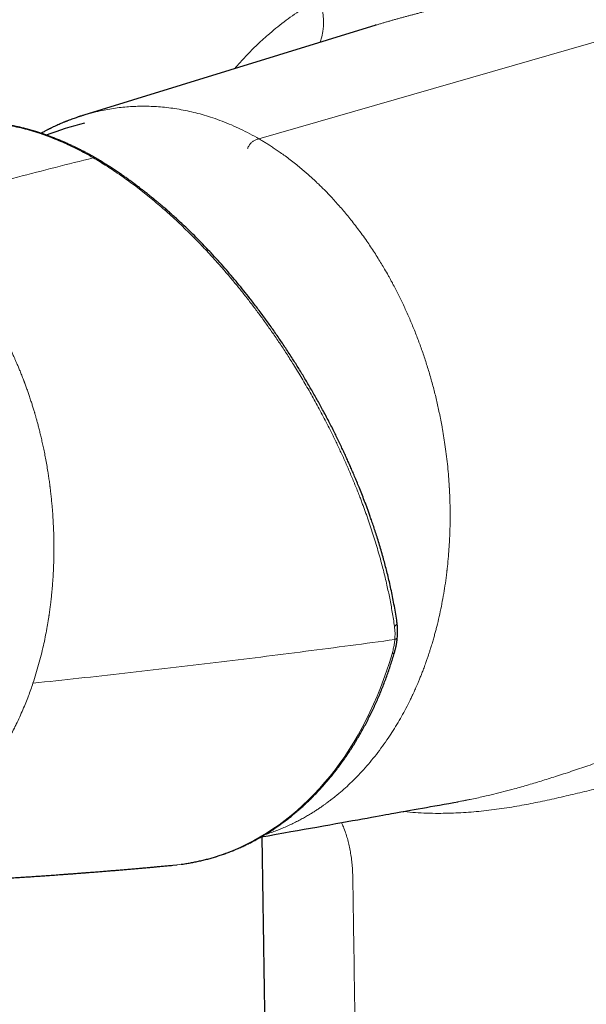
# Model space of a CAD drawing. Header units: millimetres. Extents: x 8 to 1267, y 12 to 683.
# Tile 39 of 50: x 1075 to 1111, y 281 to 343. Entities that reach past the tile are written whole.
import ezdxf

# ---------------------------------------------------------------- set-up
doc = ezdxf.new("R2010")
doc.units = ezdxf.units.MM

msp = doc.modelspace()

# ---------------------------------------------------------------- linework, layer by layer
at = {"color": 252, "linetype": 'Continuous', "lineweight": 0}
msp.add_line((1090.166, 335.562), (1139.942, 349.944), dxfattribs=at)
at = {"color": 7, "linetype": 'Continuous', "lineweight": 30}
for p, q in [((1097.483, 342.689), (1079.198, 337.05)), ((1084.764, 290.04), (1085.013, 290.066))]:
    msp.add_line(p, q, dxfattribs=at)
at = {"color": 252, "linetype": 'Continuous', "lineweight": 0, "flags": 128}
msp.add_lwpolyline([(1085.013, 290.066), (1085.066, 290.072), (1085.517, 290.133), (1085.965, 290.209), (1086.411, 290.301), (1086.853, 290.408), (1087.292, 290.531), (1087.727, 290.669), (1088.159, 290.822), (1088.586, 290.991), (1089.008, 291.174), (1089.425, 291.373), (1089.838, 291.586), (1090.245, 291.814), (1090.646, 292.056), (1091.042, 292.312), (1091.431, 292.583), (1091.814, 292.868), (1092.19, 293.167), (1092.56, 293.479), (1092.922, 293.805), (1093.277, 294.143), (1093.624, 294.495), (1093.963, 294.86), (1094.295, 295.237), (1094.618, 295.626), (1094.932, 296.028), (1095.238, 296.441), (1095.535, 296.865), (1095.823, 297.301), (1096.102, 297.748), (1096.371, 298.205), (1096.63, 298.673), (1096.88, 299.151), (1097.12, 299.639), (1097.35, 300.135), (1097.569, 300.641), (1097.778, 301.156), (1097.976, 301.679), (1098.164, 302.211), (1098.341, 302.75), (1098.507, 303.296)], dxfattribs=at)
at = {"color": 7, "linetype": 'Continuous', "lineweight": 30, "flags": 128}
msp.add_lwpolyline([(1090.281, 291.811), (1090.738, 291.893), (1091.234, 291.982), (1091.715, 292.068), (1092.155, 292.146), (1092.582, 292.222), (1092.995, 292.296), (1093.395, 292.368), (1093.782, 292.437), (1094.199, 292.511), (1094.599, 292.583), (1094.982, 292.652), (1095.35, 292.717), (1095.7, 292.78), (1096.035, 292.84), (1096.352, 292.896), (1096.654, 292.95), (1096.939, 293.001), (1097.208, 293.049), (1097.461, 293.095), (1097.697, 293.137), (1097.917, 293.176), (1098.12, 293.212), (1098.307, 293.246), (1098.464, 293.274), (1098.607, 293.299), (1098.736, 293.322), (1098.851, 293.343), (1098.953, 293.361), (1099.049, 293.378), (1099.234, 293.411), (1099.436, 293.447), (1099.655, 293.487), (1099.891, 293.529), (1100.144, 293.574), (1100.414, 293.622), (1100.66, 293.666), (1100.917, 293.712), (1101.188, 293.761), (1101.471, 293.811), (1101.767, 293.864), (1102.072, 293.919), (1102.377, 293.973), (1102.653, 294.022)], dxfattribs=at)
at = {"color": 252, "linetype": 'Continuous', "lineweight": 0}
for centre, radius, start, end in [((1090.478, 342.877), 3.737, 340.21707, 22.99381), ((1098.532, 305.265), 0.281, 296.20634, 1.96155), ((1098.514, 303.461), 0.165, 267.76883, 331.03445)]:
    msp.add_arc(centre, radius, start, end, dxfattribs=at)
at = {"color": 7, "linetype": 'Continuous', "lineweight": 30}
msp.add_arc((1085.176, 313.519), 23.789, 104.47858, 110.52578, dxfattribs=at)
at = {"color": 252, "linetype": 'Continuous', "lineweight": 0}
for points, knots in [([(1093.918, 344.336), (1092.208, 345.324), (1088.791, 347.298), (1083.708, 350.257), (1079.234, 352.877), (1075.358, 355.159), (1072.918, 356.601), (1071.334, 357.54), (1070.599, 357.976), (1069.865, 358.412), (1069.131, 358.848), (1068.399, 359.284), (1067.668, 359.72), (1066.843, 360.211), (1065.915, 360.765), (1065.153, 361.221), (1064.647, 361.523), (1064.408, 361.666), (1064.167, 361.81), (1063.925, 361.955), (1063.664, 362.111), (1063.383, 362.28), (1063.011, 362.502), (1062.58, 362.761), (1062.102, 363.047), (1061.658, 363.313), (1061.261, 363.551), (1060.91, 363.762), (1060.67, 363.906), (1060.517, 363.998), (1060.442, 364.043), (1060.369, 364.087), (1060.298, 364.129), (1060.228, 364.171), (1060.153, 364.217), (1060.061, 364.272), (1059.943, 364.343), (1059.796, 364.432), (1059.62, 364.538), (1059.419, 364.659), (1059.21, 364.786), (1058.987, 364.92), (1058.768, 365.051), (1058.559, 365.176), (1058.368, 365.289), (1058.17, 365.402), (1057.953, 365.52), (1057.723, 365.638), (1057.492, 365.75), (1057.261, 365.855), (1057.029, 365.953), (1056.68, 366.091), (1056.21, 366.252), (1055.613, 366.414), (1055.009, 366.536), (1054.401, 366.619), (1053.791, 366.662), (1053.182, 366.664), (1052.573, 366.626), (1051.964, 366.545), (1051.357, 366.424), (1050.755, 366.264), (1050.16, 366.065), (1049.534, 365.812), (1048.881, 365.498), (1048.208, 365.113), (1047.555, 364.678), (1046.927, 364.194), (1046.359, 363.693), (1045.847, 363.182), (1045.386, 362.67), (1044.945, 362.126), (1044.525, 361.551), (1044.13, 360.95), (1043.757, 360.32), (1043.411, 359.667), (1043.091, 358.99), (1042.799, 358.291), (1042.535, 357.572), (1042.301, 356.836), (1042.099, 356.085), (1041.928, 355.319), (1041.788, 354.538), (1041.68, 353.746), (1041.602, 352.944), (1041.557, 352.136), (1041.541, 351.267), (1041.563, 350.339), (1041.631, 349.353), (1041.743, 348.367), (1041.897, 347.384), (1042.083, 346.462), (1042.292, 345.601), (1042.517, 344.802), (1042.77, 344.011), (1043.049, 343.232), (1043.353, 342.465), (1043.682, 341.713), (1044.034, 340.976), (1044.409, 340.256), (1044.805, 339.555), (1045.221, 338.874), (1045.657, 338.215), (1046.11, 337.58), (1046.579, 336.97), (1047.062, 336.387), (1047.558, 335.832), (1048.066, 335.305), (1048.586, 334.807), (1049.081, 334.368), (1049.543, 333.989), (1049.89, 333.725), (1050.159, 333.532), (1050.304, 333.431), (1050.403, 333.363), (1050.451, 333.33), (1050.5, 333.297), (1050.55, 333.264), (1050.6, 333.23), (1050.651, 333.196), (1050.725, 333.146), (1050.832, 333.076), (1050.979, 332.981), (1051.154, 332.869), (1051.37, 332.731), (1051.632, 332.565), (1051.944, 332.369), (1052.197, 332.21), (1052.365, 332.105), (1052.421, 332.07), (1052.454, 332.049), (1052.481, 332.033), (1052.534, 331.999), (1052.622, 331.945), (1052.743, 331.869), (1052.887, 331.779), (1053.05, 331.677), (1053.193, 331.588), (1053.303, 331.519), (1053.369, 331.478), (1053.429, 331.44), (1053.488, 331.404), (1053.606, 331.329), (1053.755, 331.236), (1053.885, 331.155), (1053.934, 331.124)], [0, 0, 0, 0, 0.065944, 0.131737, 0.197382, 0.240627, 0.283808, 0.293493, 0.303175, 0.312853, 0.322529, 0.332201, 0.34187, 0.351536, 0.364931, 0.378735, 0.38189, 0.385065, 0.388261, 0.391478, 0.394715, 0.398638, 0.402719, 0.409516, 0.415873, 0.421789, 0.427265, 0.43172, 0.435834, 0.436856, 0.437853, 0.438828, 0.439779, 0.440706, 0.441611, 0.442802, 0.444379, 0.446342, 0.448691, 0.451426, 0.454397, 0.457088, 0.460369, 0.463162, 0.465468, 0.468009, 0.471032, 0.474037, 0.477024, 0.479995, 0.482952, 0.485895, 0.493262, 0.500646, 0.508065, 0.515472, 0.522863, 0.530255, 0.537615, 0.545027, 0.552507, 0.55994, 0.567401, 0.574904, 0.583888, 0.59287, 0.60188, 0.610858, 0.619804, 0.627264, 0.63477, 0.642338, 0.649905, 0.657486, 0.665098, 0.672736, 0.680356, 0.687973, 0.695643, 0.703265, 0.710855, 0.718446, 0.726043, 0.733662, 0.741238, 0.748807, 0.756386, 0.765461, 0.774511, 0.783573, 0.792608, 0.80161, 0.809103, 0.816596, 0.824106, 0.831585, 0.839052, 0.846524, 0.853996, 0.861443, 0.868881, 0.876352, 0.883786, 0.8912, 0.898637, 0.906031, 0.913401, 0.920763, 0.928135, 0.935534, 0.941476, 0.94715, 0.949662, 0.952369, 0.953003, 0.953647, 0.954301, 0.954965, 0.955639, 0.956322, 0.957015, 0.958619, 0.960585, 0.962913, 0.965603, 0.969244, 0.973389, 0.978038, 0.97935, 0.980063, 0.980301, 0.980658, 0.981134, 0.982414, 0.984152, 0.985986, 0.98815, 0.990644, 0.991689, 0.992504, 0.993301, 0.994079, 0.99484, 0.998015, 1, 1, 1, 1]), ([(1093.918, 344.336), (1093.729, 344.227), (1093.353, 344.008), (1092.8, 343.656), (1092.26, 343.287), (1091.732, 342.899), (1091.217, 342.493), (1090.714, 342.069), (1090.206, 341.611), (1089.696, 341.117), (1089.188, 340.584), (1088.837, 340.198), (1088.661, 339.985), (1088.643, 339.963)], [0, 0, 0, 0, 0.096924, 0.193379, 0.289438, 0.385177, 0.480669, 0.575989, 0.671733, 0.777099, 0.8824, 0.98774, 1, 1, 1, 1]), ([(1102.127, 343.985), (1102.038, 343.959), (1101.865, 343.909), (1101.596, 343.832), (1101.326, 343.756), (1101.072, 343.686), (1100.835, 343.621), (1100.616, 343.562), (1100.397, 343.503), (1100.177, 343.444), (1099.963, 343.387), (1099.756, 343.332), (1099.555, 343.278), (1099.349, 343.222), (1099.141, 343.166), (1098.928, 343.108), (1098.718, 343.049), (1098.509, 342.991), (1098.304, 342.933), (1098.096, 342.873), (1097.887, 342.811), (1097.683, 342.75), (1097.548, 342.709), (1097.483, 342.689)], [0, 0, 0, 0, 0.0694591, 0.1366281, 0.201672, 0.2647708, 0.3139827, 0.3621824, 0.4094839, 0.4560072, 0.5018785, 0.5424661, 0.5834487, 0.6248882, 0.6668441, 0.7093739, 0.7525325, 0.7933325, 0.8344901, 0.8760448, 0.918035, 0.9604977, 1, 1, 1, 1]), ([(1079.197, 337.048), (1079.35, 337.094), (1079.687, 337.196), (1080.186, 337.315), (1080.688, 337.415), (1081.163, 337.491), (1081.639, 337.548), (1082.028, 337.58), (1082.33, 337.596), (1082.544, 337.604), (1082.758, 337.609), (1082.971, 337.609), (1083.185, 337.607), (1083.398, 337.601), (1083.71, 337.586), (1084.123, 337.556), (1084.638, 337.498), (1085.159, 337.418), (1085.683, 337.317), (1086.21, 337.194), (1086.739, 337.049), (1087.288, 336.876), (1087.854, 336.673), (1088.437, 336.436), (1089.017, 336.172), (1089.595, 335.883), (1089.975, 335.669), (1090.166, 335.562)], [0, 0, 0, 0, 0.043411, 0.095678, 0.13945, 0.183082, 0.226558, 0.269862, 0.289244, 0.308588, 0.32789, 0.347151, 0.366368, 0.385541, 0.404668, 0.450424, 0.496625, 0.54324, 0.590235, 0.637576, 0.685227, 0.733153, 0.786145, 0.839376, 0.892795, 0.946354, 1, 1, 1, 1]), ([(1070.668, 336.344), (1070.742, 336.362), (1070.941, 336.412), (1071.275, 336.471), (1071.668, 336.525), (1072.071, 336.56), (1072.482, 336.576), (1072.901, 336.575), (1073.348, 336.553), (1073.824, 336.508), (1074.33, 336.435), (1074.846, 336.338), (1075.37, 336.216), (1075.902, 336.07), (1076.415, 335.908), (1076.908, 335.733), (1077.379, 335.55), (1077.853, 335.35), (1078.331, 335.133), (1078.812, 334.898), (1079.294, 334.647), (1079.617, 334.466), (1079.779, 334.375)], [0, 0, 0, 0, 0.029485, 0.078871, 0.128254, 0.177629, 0.226995, 0.276353, 0.325705, 0.381813, 0.437974, 0.494178, 0.550412, 0.606664, 0.662923, 0.711142, 0.759349, 0.807538, 0.855703, 0.903838, 0.951938, 1, 1, 1, 1]), ([(1090.166, 335.562), (1090.134, 335.553), (1090.071, 335.534), (1089.976, 335.502), (1089.889, 335.463), (1089.81, 335.419), (1089.743, 335.371), (1089.679, 335.316), (1089.62, 335.252), (1089.565, 335.18), (1089.517, 335.1), (1089.479, 335.024), (1089.459, 334.976), (1089.451, 334.956)], [0, 0, 0, 0, 0.121558, 0.243228, 0.363238, 0.450757, 0.535351, 0.617051, 0.696852, 0.776652, 0.858352, 0.942946, 1, 1, 1, 1]), ([(1090.538, 291.963), (1090.616, 291.987), (1090.805, 292.047), (1091.099, 292.151), (1091.416, 292.272), (1091.735, 292.404), (1092.054, 292.545), (1092.37, 292.696), (1092.666, 292.847), (1092.944, 292.997), (1093.202, 293.145), (1093.443, 293.289), (1093.664, 293.427), (1093.865, 293.558), (1094.047, 293.681), (1094.21, 293.795), (1094.352, 293.897), (1094.475, 293.987), (1094.579, 294.064), (1094.66, 294.126), (1094.721, 294.173), (1094.759, 294.203), (1094.783, 294.222), (1094.793, 294.229), (1094.797, 294.233), (1094.801, 294.235), (1094.85, 294.275), (1095.043, 294.428), (1095.372, 294.704), (1095.787, 295.078), (1096.202, 295.481), (1096.616, 295.913), (1097.027, 296.377), (1097.427, 296.861), (1097.813, 297.365), (1098.17, 297.867), (1098.501, 298.364), (1098.806, 298.854), (1099.098, 299.356), (1099.376, 299.869), (1099.592, 300.295), (1099.719, 300.558), (1099.761, 300.647), (1099.767, 300.66), (1099.77, 300.666), (1099.773, 300.673), (1099.777, 300.682), (1099.788, 300.706), (1099.81, 300.752), (1099.845, 300.828), (1099.89, 300.925), (1099.943, 301.042), (1100.006, 301.183), (1100.079, 301.351), (1100.161, 301.545), (1100.252, 301.765), (1100.35, 302.01), (1100.455, 302.28), (1100.547, 302.526), (1100.619, 302.726), (1100.667, 302.863), (1100.708, 302.98), (1100.745, 303.089), (1100.792, 303.229), (1100.849, 303.4), (1100.925, 303.64), (1101.008, 303.909), (1101.095, 304.206), (1101.173, 304.486), (1101.243, 304.748), (1101.341, 305.125), (1101.46, 305.626), (1101.596, 306.261), (1101.716, 306.904), (1101.822, 307.554), (1101.897, 308.088), (1101.938, 308.424), (1101.953, 308.559), (1101.96, 308.617), (1101.967, 308.683), (1101.996, 308.946), (1102.038, 309.384), (1102.083, 309.992), (1102.106, 310.406), (1102.117, 310.647), (1102.12, 310.715), (1102.122, 310.782), (1102.125, 310.849), (1102.127, 310.91), (1102.128, 310.954), (1102.129, 310.986), (1102.13, 311.018), (1102.132, 311.067), (1102.134, 311.14), (1102.137, 311.241), (1102.139, 311.374), (1102.142, 311.533), (1102.144, 311.718), (1102.145, 311.928), (1102.144, 312.165), (1102.141, 312.427), (1102.135, 312.703), (1102.127, 312.989), (1102.116, 313.271), (1102.106, 313.472), (1102.1, 313.586), (1102.098, 313.618), (1102.096, 313.65), (1102.095, 313.683), (1102.093, 313.716), (1102.091, 313.749), (1102.077, 313.978), (1102.047, 314.403), (1101.992, 315.025), (1101.923, 315.648), (1101.845, 316.247), (1101.759, 316.822), (1101.689, 317.245), (1101.633, 317.554), (1101.597, 317.752), (1101.556, 317.966), (1101.512, 318.184), (1101.427, 318.595), (1101.293, 319.196), (1101.096, 319.981), (1100.88, 320.755), (1100.646, 321.519), (1100.394, 322.273), (1100.124, 323.016), (1099.837, 323.745), (1099.535, 324.457), (1099.219, 325.153), (1098.888, 325.834), (1098.646, 326.3), (1098.501, 326.571), (1098.458, 326.651), (1098.41, 326.74), (1098.362, 326.827), (1098.314, 326.914), (1098.207, 327.104), (1098.05, 327.38), (1097.839, 327.735), (1097.625, 328.084), (1097.4, 328.44), (1097.162, 328.801), (1096.908, 329.173), (1096.638, 329.554), (1096.352, 329.941), (1096.071, 330.307), (1095.796, 330.652), (1095.528, 330.976), (1095.267, 331.281), (1095.008, 331.575), (1094.75, 331.858), (1094.495, 332.127), (1094.252, 332.375), (1094.023, 332.604), (1093.819, 332.8), (1093.641, 332.967), (1093.487, 333.11), (1093.342, 333.241), (1093.197, 333.37), (1093.001, 333.542), (1092.752, 333.752), (1092.444, 334.003), (1092.13, 334.249), (1091.812, 334.487), (1091.519, 334.697), (1091.252, 334.882), (1091.008, 335.044), (1090.778, 335.192), (1090.561, 335.327), (1090.359, 335.449), (1090.228, 335.525), (1090.166, 335.562)], [0, 0, 0, 0, 0.0057176, 0.0139397, 0.0218556, 0.0294614, 0.0380189, 0.0461294, 0.053787, 0.0609876, 0.0678624, 0.0742595, 0.0801788, 0.0856208, 0.0905863, 0.0950761, 0.0990917, 0.1024064, 0.1053125, 0.1078108, 0.1092366, 0.1104851, 0.1110353, 0.1112637, 0.1113221, 0.11138, 0.1115816, 0.1155664, 0.1278145, 0.1400716, 0.15235, 0.1655379, 0.1787687, 0.192034, 0.2053032, 0.2185439, 0.2302904, 0.2419862, 0.2536557, 0.2653254, 0.276853, 0.2819398, 0.2825125, 0.2826322, 0.2827701, 0.2829263, 0.2831007, 0.2832934, 0.2844934, 0.2861275, 0.2881964, 0.2907007, 0.2936411, 0.2972372, 0.3013253, 0.3059056, 0.310978, 0.3165415, 0.3225944, 0.325987, 0.3286512, 0.330859, 0.3330309, 0.335167, 0.3392585, 0.3432119, 0.3493366, 0.3550991, 0.3605004, 0.3655415, 0.3702233, 0.3820887, 0.3939417, 0.4057976, 0.417671, 0.4295692, 0.4348018, 0.4358303, 0.436859, 0.4378879, 0.4393953, 0.4509874, 0.4613573, 0.4717299, 0.4729122, 0.4740943, 0.4752762, 0.4764577, 0.477639, 0.4785118, 0.4787338, 0.4793364, 0.480192, 0.4813004, 0.4831805, 0.4855128, 0.4882961, 0.4915288, 0.4952096, 0.4993374, 0.5039112, 0.5089305, 0.5137159, 0.5188466, 0.523648, 0.5242037, 0.5247627, 0.5253252, 0.5258911, 0.5264603, 0.527033, 0.527609, 0.5383833, 0.5491708, 0.5599837, 0.5708339, 0.5804127, 0.5900056, 0.593021, 0.5966039, 0.6004383, 0.604267, 0.6080891, 0.6221312, 0.6360899, 0.6499773, 0.6638081, 0.6776032, 0.691384, 0.7051707, 0.7186849, 0.7321787, 0.7456277, 0.7590081, 0.7603012, 0.7621132, 0.7639151, 0.7657071, 0.7674891, 0.7692613, 0.7774857, 0.7846518, 0.7916558, 0.7997885, 0.8077039, 0.8154071, 0.8246685, 0.8336166, 0.8422478, 0.8505515, 0.8585184, 0.8661413, 0.8734145, 0.8810065, 0.8881678, 0.8949015, 0.9012114, 0.9071009, 0.9115022, 0.9156383, 0.9195099, 0.9231177, 0.9272095, 0.9350898, 0.9426394, 0.951199, 0.9592963, 0.9669329, 0.9733627, 0.979426, 0.9851224, 0.9904509, 0.9954106, 1, 1, 1, 1]), ([(1079.779, 334.375), (1078.988, 334.176), (1077.405, 333.779), (1075.026, 333.161), (1072.502, 332.489), (1069.832, 331.758), (1067.954, 331.225), (1067.014, 330.959)], [0, 0, 0, 0, 0.186667, 0.373333, 0.56, 0.78, 1, 1, 1, 1]), ([(1098.656, 305.012), (1098.612, 305.31), (1098.526, 305.89), (1098.364, 306.755), (1098.211, 307.478), (1098.074, 308.064), (1097.961, 308.521), (1097.837, 308.997), (1097.653, 309.667), (1097.396, 310.53), (1097.141, 311.308), (1096.964, 311.822), (1096.872, 312.081), (1096.779, 312.338), (1096.686, 312.593), (1096.591, 312.846), (1096.438, 313.249), (1096.221, 313.798), (1095.935, 314.49), (1095.641, 315.168), (1095.342, 315.832), (1095.038, 316.48), (1094.719, 317.136), (1094.416, 317.736), (1094.132, 318.28), (1093.88, 318.752), (1093.625, 319.215), (1093.369, 319.672), (1093.11, 320.12), (1092.85, 320.562), (1092.588, 320.995), (1092.27, 321.511), (1091.893, 322.103), (1091.455, 322.768), (1091.016, 323.411), (1090.577, 324.032), (1090.139, 324.633), (1089.689, 325.23), (1089.235, 325.813), (1088.777, 326.384), (1088.326, 326.927), (1087.874, 327.454), (1087.421, 327.965), (1086.968, 328.461), (1086.395, 329.068), (1085.696, 329.774), (1084.868, 330.561), (1084.036, 331.303), (1083.199, 332.003), (1082.355, 332.662), (1081.501, 333.28), (1080.641, 333.858), (1080.067, 334.202), (1079.779, 334.375)], [0, 0, 0, 0, 0.02902, 0.056566, 0.082638, 0.097313, 0.111477, 0.125131, 0.141386, 0.173227, 0.203964, 0.211833, 0.219626, 0.227343, 0.234985, 0.242551, 0.250042, 0.271093, 0.291705, 0.311881, 0.33162, 0.350926, 0.369798, 0.390273, 0.404588, 0.418719, 0.432669, 0.446437, 0.460026, 0.473435, 0.486665, 0.499719, 0.520884, 0.54159, 0.56184, 0.58164, 0.600994, 0.619905, 0.640104, 0.658889, 0.677448, 0.695784, 0.713901, 0.731802, 0.749491, 0.781132, 0.812492, 0.843587, 0.874432, 0.90553, 0.936813, 0.968297, 1, 1, 1, 1]), ([(1076, 301.448), (1076.063, 301.641), (1076.189, 302.025), (1076.359, 302.612), (1076.516, 303.205), (1076.653, 303.781), (1076.772, 304.338), (1076.87, 304.854), (1076.941, 305.262), (1076.978, 305.499), (1076.991, 305.583), (1076.994, 305.603), (1076.997, 305.624), (1077, 305.645), (1077.003, 305.665), (1077.006, 305.686), (1077.01, 305.707), (1077.012, 305.722), (1077.014, 305.736), (1077.016, 305.751), (1077.02, 305.775), (1077.025, 305.811), (1077.032, 305.861), (1077.041, 305.927), (1077.053, 306.015), (1077.068, 306.125), (1077.086, 306.259), (1077.105, 306.414), (1077.126, 306.59), (1077.149, 306.794), (1077.173, 307.03), (1077.199, 307.299), (1077.224, 307.594), (1077.247, 307.915), (1077.267, 308.228), (1077.282, 308.529), (1077.294, 308.814), (1077.305, 309.147), (1077.31, 309.402), (1077.312, 309.573), (1077.312, 309.622), (1077.313, 309.671), (1077.313, 309.72), (1077.314, 309.77), (1077.314, 309.82), (1077.314, 310.048), (1077.311, 310.449), (1077.295, 311.014), (1077.271, 311.556), (1077.238, 312.077), (1077.202, 312.534), (1077.165, 312.929), (1077.129, 313.268), (1077.101, 313.51), (1077.083, 313.658), (1077.076, 313.718), (1077.068, 313.777), (1077.061, 313.836), (1077.052, 313.903), (1077.041, 313.989), (1077.018, 314.16), (1076.983, 314.405), (1076.929, 314.754), (1076.866, 315.133), (1076.793, 315.539), (1076.718, 315.921), (1076.643, 316.281), (1076.569, 316.618), (1076.496, 316.933), (1076.424, 317.227), (1076.354, 317.501), (1076.287, 317.755), (1076.236, 317.94), (1076.201, 318.064), (1076.181, 318.134), (1076.162, 318.202), (1076.143, 318.266), (1076.125, 318.329), (1076.108, 318.388), (1076.073, 318.506), (1076.018, 318.687), (1075.94, 318.937), (1075.854, 319.203), (1075.764, 319.472), (1075.671, 319.743), (1075.578, 320.003), (1075.512, 320.185), (1075.474, 320.287), (1075.463, 320.315), (1075.452, 320.344), (1075.442, 320.373), (1075.431, 320.401), (1075.42, 320.43), (1075.375, 320.547), (1075.299, 320.743), (1075.192, 321.009), (1075.093, 321.25), (1075, 321.468), (1074.916, 321.661), (1074.84, 321.832), (1074.774, 321.979), (1074.717, 322.103), (1074.672, 322.198), (1074.639, 322.269), (1074.619, 322.31), (1074.608, 322.335), (1074.602, 322.347), (1074.597, 322.358), (1074.592, 322.367), (1074.588, 322.375), (1074.56, 322.434), (1074.503, 322.553), (1074.411, 322.739), (1074.306, 322.947), (1074.187, 323.177), (1074.054, 323.427), (1073.905, 323.699), (1073.754, 323.965), (1073.603, 324.223), (1073.455, 324.47), (1073.295, 324.728), (1073.132, 324.984), (1072.965, 325.237), (1072.842, 325.419), (1072.759, 325.539), (1072.719, 325.596), (1072.679, 325.654), (1072.638, 325.711), (1072.597, 325.769), (1072.555, 325.828), (1072.395, 326.05), (1072.111, 326.429), (1071.776, 326.845), (1071.522, 327.148), (1071.352, 327.344), (1071.186, 327.53), (1071.016, 327.716), (1070.844, 327.9), (1070.664, 328.087), (1070.486, 328.268), (1070.31, 328.442), (1070.137, 328.609), (1069.961, 328.773), (1069.778, 328.941), (1069.581, 329.116), (1069.368, 329.299), (1069.156, 329.475), (1068.948, 329.641), (1068.746, 329.799), (1068.547, 329.949), (1068.269, 330.152), (1067.913, 330.399), (1067.467, 330.689), (1067.165, 330.869), (1067.014, 330.959)], [0, 0, 0, 0, 0.018122, 0.036257, 0.054406, 0.07257, 0.088567, 0.104576, 0.118675, 0.124881, 0.125491, 0.1261, 0.12671, 0.12732, 0.127929, 0.128539, 0.129149, 0.129758, 0.129838, 0.130417, 0.131087, 0.131985, 0.133537, 0.135493, 0.137854, 0.141222, 0.145173, 0.149708, 0.154827, 0.160531, 0.167614, 0.175431, 0.183983, 0.193272, 0.203297, 0.211118, 0.219336, 0.227951, 0.239933, 0.241321, 0.242718, 0.244123, 0.245538, 0.246961, 0.248393, 0.249834, 0.266666, 0.282872, 0.29845, 0.313399, 0.327718, 0.337816, 0.347574, 0.356991, 0.358729, 0.360454, 0.362167, 0.363869, 0.365558, 0.367959, 0.371341, 0.380443, 0.389256, 0.401735, 0.413585, 0.424804, 0.435394, 0.445353, 0.454681, 0.463377, 0.471649, 0.479255, 0.486195, 0.488383, 0.490494, 0.49253, 0.49449, 0.496375, 0.498184, 0.499918, 0.507057, 0.51471, 0.522878, 0.531562, 0.53963, 0.548098, 0.555879, 0.556772, 0.557669, 0.558569, 0.559474, 0.560382, 0.561294, 0.56221, 0.571436, 0.579929, 0.587688, 0.594714, 0.601007, 0.606566, 0.611391, 0.615482, 0.618838, 0.620874, 0.622496, 0.622945, 0.623348, 0.623705, 0.624017, 0.624282, 0.624502, 0.629946, 0.636184, 0.643217, 0.651045, 0.659668, 0.669086, 0.6793, 0.687706, 0.696583, 0.705932, 0.715752, 0.724784, 0.734181, 0.73634, 0.738518, 0.740715, 0.74293, 0.745163, 0.747415, 0.749685, 0.771037, 0.792354, 0.800719, 0.809078, 0.817432, 0.824881, 0.833561, 0.842063, 0.850389, 0.858538, 0.86651, 0.874304, 0.882524, 0.891352, 0.900788, 0.910833, 0.919153, 0.927848, 0.936918, 0.944702, 0.963139, 0.981572, 1, 1, 1, 1]), ([(1098.676, 304.185), (1098.676, 304.185), (1098.677, 304.188), (1098.677, 304.197), (1098.681, 304.24), (1098.684, 304.305), (1098.688, 304.387), (1098.69, 304.461), (1098.69, 304.534), (1098.689, 304.652), (1098.681, 304.813), (1098.664, 304.946), (1098.656, 305.012)], [0, 0, 0, 0, 0.000995, 0.009407, 0.033372, 0.150062, 0.237609, 0.325155, 0.412651, 0.500132, 0.7501, 1, 1, 1, 1]), ([(1098.676, 304.185), (1098.698, 304.195), (1098.744, 304.215), (1098.795, 304.255), (1098.831, 304.301), (1098.837, 304.335), (1098.84, 304.352)], [0, 0, 0, 0, 0.236594, 0.488424, 0.751544, 1, 1, 1, 1]), ([(1076.001, 301.448), (1076.963, 301.551), (1078.888, 301.756), (1081.757, 302.076), (1084.613, 302.404), (1087.455, 302.742), (1090.282, 303.089), (1093.095, 303.445), (1095.895, 303.809), (1097.749, 304.059), (1098.676, 304.185)], [0, 0, 0, 0, 0.125, 0.25, 0.375, 0.5, 0.625, 0.75, 0.875, 1, 1, 1, 1]), ([(1098.507, 303.296), (1098.534, 303.396), (1098.589, 303.595), (1098.645, 303.892), (1098.666, 304.087), (1098.676, 304.185)], [0, 0, 0, 0, 0.333114, 0.667559, 1, 1, 1, 1]), ([(1070.067, 292.466), (1070.207, 292.587), (1070.486, 292.828), (1070.824, 293.143), (1071.031, 293.346), (1071.113, 293.427), (1071.139, 293.453), (1071.164, 293.479), (1071.19, 293.504), (1071.213, 293.527), (1071.246, 293.561), (1071.296, 293.612), (1071.368, 293.686), (1071.453, 293.775), (1071.55, 293.878), (1071.66, 293.996), (1071.784, 294.132), (1071.888, 294.248), (1071.969, 294.34), (1072.024, 294.403), (1072.081, 294.469), (1072.136, 294.534), (1072.183, 294.589), (1072.257, 294.677), (1072.434, 294.889), (1072.714, 295.241), (1073.042, 295.678), (1073.293, 296.031), (1073.435, 296.24), (1073.487, 296.317), (1073.504, 296.342), (1073.52, 296.366), (1073.536, 296.39), (1073.552, 296.415), (1073.583, 296.461), (1073.633, 296.536), (1073.704, 296.646), (1073.787, 296.776), (1073.881, 296.925), (1073.985, 297.094), (1074.092, 297.273), (1074.201, 297.458), (1074.31, 297.649), (1074.426, 297.855), (1074.542, 298.068), (1074.657, 298.286), (1074.74, 298.447), (1074.795, 298.556), (1074.821, 298.608), (1074.848, 298.661), (1074.874, 298.714), (1074.901, 298.768), (1074.928, 298.823), (1075.019, 299.012), (1075.17, 299.332), (1075.368, 299.781), (1075.549, 300.217), (1075.714, 300.64), (1075.864, 301.048), (1075.956, 301.317), (1076, 301.448)], [0, 0, 0, 0, 0.053285, 0.106604, 0.132895, 0.136339, 0.139783, 0.143227, 0.146671, 0.150116, 0.152428, 0.160288, 0.170533, 0.181917, 0.195275, 0.210607, 0.227915, 0.247201, 0.254769, 0.262602, 0.270702, 0.279069, 0.286753, 0.291081, 0.311489, 0.364222, 0.416994, 0.463466, 0.483923, 0.486603, 0.489282, 0.491962, 0.494642, 0.497322, 0.500001, 0.50999, 0.522011, 0.536066, 0.552156, 0.570283, 0.590449, 0.608965, 0.628922, 0.650322, 0.673166, 0.694464, 0.716884, 0.722072, 0.727315, 0.732616, 0.737973, 0.743387, 0.748857, 0.754384, 0.799812, 0.843447, 0.885287, 0.925328, 0.963567, 1, 1, 1, 1]), ([(1112.552, 296.887), (1112.367, 296.822), (1112.001, 296.695), (1111.454, 296.506), (1110.918, 296.322), (1110.392, 296.143), (1109.875, 295.969), (1109.368, 295.801), (1108.88, 295.643), (1108.41, 295.493), (1107.955, 295.351), (1107.502, 295.214), (1107.053, 295.08), (1106.608, 294.952), (1106.096, 294.809), (1105.518, 294.655), (1104.877, 294.493), (1104.312, 294.36), (1103.823, 294.252), (1103.522, 294.189), (1103.335, 294.151), (1103.262, 294.137), (1103.19, 294.123), (1103.13, 294.111), (1103.069, 294.099), (1103.001, 294.086), (1102.901, 294.068), (1102.783, 294.046), (1102.697, 294.03), (1102.653, 294.022)], [0, 0, 0, 0, 0.058288, 0.114965, 0.170197, 0.224131, 0.276896, 0.328507, 0.378922, 0.425006, 0.470835, 0.51624, 0.561205, 0.605757, 0.64992, 0.714507, 0.778396, 0.841696, 0.883216, 0.924576, 0.931842, 0.939104, 0.946363, 0.953566, 0.956935, 0.964712, 0.974025, 0.986715, 1, 1, 1, 1]), ([(1099.203, 293.406), (1099.225, 293.403), (1099.48, 293.374), (1099.974, 293.338), (1100.684, 293.301), (1101.37, 293.289), (1102.031, 293.297), (1102.665, 293.321), (1103.302, 293.361), (1103.939, 293.416), (1104.576, 293.485), (1105.212, 293.568), (1105.85, 293.663), (1106.467, 293.766), (1107.066, 293.877), (1107.647, 293.991), (1108.231, 294.114), (1108.819, 294.244), (1109.404, 294.379), (1109.986, 294.517), (1110.564, 294.657), (1111.139, 294.797), (1111.519, 294.89), (1111.709, 294.937)], [0, 0, 0, 0, 0.005322, 0.062938, 0.120684, 0.178633, 0.229481, 0.280436, 0.331417, 0.382291, 0.43293, 0.483323, 0.533672, 0.584201, 0.629788, 0.675697, 0.721921, 0.768456, 0.815269, 0.861413, 0.907619, 0.953794, 1, 1, 1, 1]), ([(1096.309, 271.884), (1096.275, 274.159), (1096.206, 278.708), (1096.132, 283.468), (1096.091, 286.167), (1096.082, 286.804), (1096.072, 287.441), (1096.063, 288.078), (1096.055, 288.716), (1096.047, 289.284), (1096.025, 289.774), (1095.992, 290.186), (1095.943, 290.586), (1095.878, 290.976), (1095.799, 291.353), (1095.705, 291.718), (1095.591, 292.085), (1095.47, 292.42), (1095.376, 292.627), (1095.337, 292.715)], [0, 0, 0, 0, 0.320155, 0.64031, 0.670191, 0.700072, 0.729953, 0.759834, 0.789716, 0.819597, 0.839719, 0.859839, 0.879962, 0.900087, 0.920212, 0.940337, 0.96046, 0.983323, 1, 1, 1, 1])]:
    msp.add_open_spline(points, degree=3, knots=knots, dxfattribs=at)
at = {"color": 7, "linetype": 'Continuous', "lineweight": 30}
for points, knots in [([(1097.483, 342.689), (1097.478, 342.687), (1097.465, 342.683), (1097.453, 342.679), (1097.446, 342.677)], [0, 0, 0, 0, 0.460153, 1, 1, 1, 1]), ([(1079.198, 337.05), (1079.164, 337.04), (1079.103, 337.021), (1079.025, 336.996), (1078.969, 336.978), (1078.932, 336.966), (1078.903, 336.956), (1078.857, 336.941), (1078.789, 336.919), (1078.69, 336.885), (1078.57, 336.843), (1078.427, 336.791), (1078.301, 336.743), (1078.203, 336.706), (1078.144, 336.683), (1078.099, 336.665), (1078.062, 336.65), (1078.023, 336.634), (1077.967, 336.611), (1077.893, 336.581), (1077.8, 336.542), (1077.689, 336.494), (1077.563, 336.438), (1077.422, 336.374), (1077.3, 336.317), (1077.205, 336.272), (1077.142, 336.241), (1077.095, 336.218), (1077.056, 336.199), (1077.017, 336.179), (1076.968, 336.155), (1076.906, 336.123), (1076.829, 336.084), (1076.742, 336.038), (1076.633, 335.98), (1076.554, 335.936), (1076.508, 335.911)], [0, 0, 0, 0, 0.031332, 0.055697, 0.073124, 0.084019, 0.093824, 0.104462, 0.132843, 0.165871, 0.211133, 0.262751, 0.320743, 0.348166, 0.369694, 0.38532, 0.397767, 0.41235, 0.429209, 0.460302, 0.496623, 0.535167, 0.586541, 0.640511, 0.696915, 0.726722, 0.750836, 0.769258, 0.781987, 0.795849, 0.815119, 0.839811, 0.869924, 0.905453, 0.943903, 1, 1, 1, 1]), ([(1079.932, 334.36), (1079.844, 334.41), (1079.674, 334.506), (1079.429, 334.639), (1079.203, 334.758), (1078.997, 334.864), (1078.811, 334.958), (1078.643, 335.039), (1078.5, 335.108), (1078.38, 335.164), (1078.281, 335.21), (1078.196, 335.248), (1078.126, 335.28), (1078.071, 335.305), (1078.029, 335.323), (1078, 335.336), (1077.974, 335.347), (1077.946, 335.359), (1077.911, 335.375), (1077.867, 335.394), (1077.815, 335.416), (1077.755, 335.441), (1077.671, 335.477), (1077.566, 335.52), (1077.441, 335.57), (1077.316, 335.62), (1077.085, 335.709), (1076.751, 335.832), (1076.362, 335.962), (1076.022, 336.066), (1075.725, 336.151), (1075.486, 336.213), (1075.306, 336.258), (1075.185, 336.286), (1075.067, 336.313), (1074.958, 336.336), (1074.864, 336.356), (1074.79, 336.37), (1074.735, 336.381), (1074.697, 336.388), (1074.667, 336.394), (1074.641, 336.399), (1074.61, 336.405), (1074.566, 336.412), (1074.51, 336.422), (1074.44, 336.434), (1074.355, 336.448), (1074.261, 336.463), (1074.163, 336.477), (1074.066, 336.491), (1073.973, 336.503), (1073.849, 336.518), (1073.699, 336.534), (1073.524, 336.55), (1073.355, 336.562), (1073.186, 336.572), (1073.044, 336.578), (1072.931, 336.581), (1072.847, 336.582), (1072.762, 336.583), (1072.675, 336.583), (1072.588, 336.582), (1072.506, 336.581), (1072.432, 336.579), (1072.369, 336.577), (1072.316, 336.575), (1072.272, 336.573), (1072.236, 336.571), (1072.206, 336.57), (1072.179, 336.568), (1072.148, 336.566), (1072.108, 336.564), (1072.057, 336.56), (1071.996, 336.556), (1071.923, 336.55), (1071.84, 336.542), (1071.747, 336.533), (1071.637, 336.521), (1071.511, 336.505), (1071.367, 336.484), (1071.21, 336.459), (1071.042, 336.429), (1070.861, 336.392), (1070.738, 336.363), (1070.674, 336.349)], [0, 0, 0, 0, 0.0261065, 0.0503325, 0.0726749, 0.0931308, 0.1116974, 0.1283724, 0.1431537, 0.1545326, 0.1644594, 0.1729332, 0.1799533, 0.1855191, 0.1896303, 0.1924678, 0.1944683, 0.1972535, 0.2008547, 0.205272, 0.2105057, 0.2165558, 0.2234228, 0.2357477, 0.2484899, 0.2611986, 0.2738736, 0.3188632, 0.3634528, 0.393647, 0.4245878, 0.4562733, 0.4689248, 0.4816907, 0.4945611, 0.5064166, 0.5164946, 0.5247951, 0.5300207, 0.5341718, 0.5372487, 0.5394814, 0.5427174, 0.5473577, 0.5534023, 0.5608509, 0.57016, 0.5808641, 0.591628, 0.6021287, 0.6123664, 0.622341, 0.6428295, 0.6621104, 0.6803596, 0.6992164, 0.7190833, 0.7284478, 0.7380213, 0.7478038, 0.7577953, 0.767996, 0.7779079, 0.7867237, 0.793832, 0.8000095, 0.8052562, 0.8095717, 0.8129561, 0.8157174, 0.8191587, 0.8238921, 0.8299179, 0.8372363, 0.8458476, 0.8557523, 0.8669507, 0.8794433, 0.8953057, 0.9128597, 0.9321058, 0.9530445, 0.9756759, 1, 1, 1, 1]), ([(1079.934, 334.357), (1079.928, 334.361), (1079.91, 334.373), (1079.874, 334.382), (1079.828, 334.385), (1079.795, 334.378), (1079.779, 334.375)], [0, 0, 0, 0, 0.145673, 0.437956, 0.72365, 1, 1, 1, 1]), ([(1098.813, 305.274), (1098.787, 305.444), (1098.737, 305.778), (1098.65, 306.276), (1098.558, 306.76), (1098.462, 307.23), (1098.362, 307.684), (1098.26, 308.12), (1098.156, 308.539), (1098.051, 308.944), (1097.938, 309.358), (1097.819, 309.778), (1097.692, 310.202), (1097.567, 310.604), (1097.445, 310.985), (1097.326, 311.343), (1097.216, 311.664), (1097.115, 311.95), (1097.025, 312.203), (1096.937, 312.442), (1096.852, 312.672), (1096.741, 312.966), (1096.604, 313.319), (1096.448, 313.713), (1096.3, 314.075), (1096.162, 314.406), (1096.028, 314.721), (1095.9, 315.016), (1095.774, 315.301), (1095.646, 315.586), (1095.51, 315.882), (1095.366, 316.191), (1095.213, 316.512), (1095.054, 316.84), (1094.89, 317.172), (1094.72, 317.51), (1094.54, 317.859), (1094.352, 318.219), (1094.104, 318.681), (1093.797, 319.24), (1093.427, 319.888), (1093.049, 320.529), (1092.663, 321.162), (1092.262, 321.798), (1091.848, 322.436), (1091.417, 323.076), (1090.978, 323.708), (1090.528, 324.334), (1090.066, 324.955), (1089.627, 325.525), (1089.213, 326.047), (1088.825, 326.522), (1088.427, 326.995), (1088.017, 327.469), (1087.595, 327.944), (1087.195, 328.381), (1086.818, 328.779), (1086.469, 329.141), (1086.114, 329.5), (1085.753, 329.854), (1085.42, 330.173), (1085.121, 330.452), (1084.861, 330.69), (1084.614, 330.911), (1084.381, 331.116), (1084.201, 331.271), (1084.072, 331.382), (1083.989, 331.452), (1083.908, 331.52), (1083.83, 331.586), (1083.756, 331.647), (1083.691, 331.701), (1083.641, 331.742), (1083.606, 331.771), (1083.583, 331.79), (1083.566, 331.804), (1083.552, 331.816), (1083.533, 331.831), (1083.502, 331.856), (1083.454, 331.895), (1083.389, 331.947), (1083.309, 332.012), (1083.212, 332.089), (1083.099, 332.179), (1082.97, 332.28), (1082.824, 332.393), (1082.662, 332.517), (1082.483, 332.652), (1082.287, 332.797), (1082.083, 332.946), (1081.872, 333.097), (1081.654, 333.251), (1081.422, 333.41), (1081.177, 333.576), (1080.919, 333.746), (1080.65, 333.919), (1080.369, 334.095), (1080.129, 334.242), (1079.982, 334.329), (1079.934, 334.357)], [0, 0, 0, 0, 0.016744, 0.032903, 0.04849, 0.063516, 0.077989, 0.091674, 0.104839, 0.117491, 0.129633, 0.143428, 0.15651, 0.168882, 0.180544, 0.191499, 0.201746, 0.209947, 0.217629, 0.22481, 0.231759, 0.23856, 0.251485, 0.263802, 0.27426, 0.284215, 0.293672, 0.302632, 0.310825, 0.319326, 0.328215, 0.337492, 0.347157, 0.357212, 0.367051, 0.377239, 0.387778, 0.398671, 0.409863, 0.429805, 0.449599, 0.46926, 0.488801, 0.508227, 0.528579, 0.548726, 0.568902, 0.589133, 0.609433, 0.629819, 0.645908, 0.662071, 0.678429, 0.695084, 0.712049, 0.729339, 0.742771, 0.756406, 0.770181, 0.784067, 0.797934, 0.808298, 0.818118, 0.827398, 0.836143, 0.844355, 0.847536, 0.85063, 0.853636, 0.856556, 0.859378, 0.861837, 0.863816, 0.864916, 0.865781, 0.866412, 0.866809, 0.867323, 0.868505, 0.870286, 0.872666, 0.875645, 0.879224, 0.883403, 0.888182, 0.893563, 0.899547, 0.906135, 0.91333, 0.921134, 0.928646, 0.936653, 0.945157, 0.954163, 0.963676, 0.973516, 0.983856, 0.9947, 1, 1, 1, 1]), ([(1098.84, 304.346), (1098.844, 304.393), (1098.85, 304.479), (1098.854, 304.597), (1098.855, 304.697), (1098.854, 304.777), (1098.852, 304.845), (1098.849, 304.907), (1098.845, 304.978), (1098.838, 305.064), (1098.828, 305.165), (1098.819, 305.236), (1098.813, 305.274)], [0, 0, 0, 0, 0.148477, 0.270996, 0.37232, 0.467722, 0.528562, 0.590365, 0.667496, 0.761614, 0.872545, 1, 1, 1, 1]), ([(1098.658, 303.381), (1098.669, 303.416), (1098.687, 303.482), (1098.711, 303.575), (1098.73, 303.654), (1098.745, 303.72), (1098.757, 303.774), (1098.768, 303.829), (1098.78, 303.896), (1098.796, 303.983), (1098.812, 304.09), (1098.828, 304.215), (1098.836, 304.304), (1098.841, 304.351)], [0, 0, 0, 0, 0.1081277, 0.2030073, 0.2844317, 0.3522664, 0.4064303, 0.4518101, 0.5218787, 0.6118806, 0.7217314, 0.8512297, 1, 1, 1, 1]), ([(1085.289, 290.1), (1085.309, 290.103), (1085.428, 290.118), (1085.644, 290.151), (1085.937, 290.202), (1086.228, 290.259), (1086.519, 290.322), (1086.809, 290.393), (1087.097, 290.469), (1087.384, 290.553), (1087.67, 290.642), (1087.954, 290.739), (1088.236, 290.842), (1088.517, 290.951), (1088.797, 291.067), (1089.074, 291.189), (1089.35, 291.318), (1089.624, 291.453), (1089.895, 291.595), (1090.165, 291.743), (1090.432, 291.897), (1090.697, 292.058), (1090.96, 292.225), (1091.22, 292.398), (1091.478, 292.577), (1091.733, 292.763), (1091.985, 292.955), (1092.235, 293.153), (1092.482, 293.356), (1092.725, 293.566), (1092.966, 293.782), (1093.204, 294.004), (1093.439, 294.231), (1093.67, 294.465), (1093.898, 294.704), (1094.123, 294.948), (1094.344, 295.199), (1094.561, 295.454), (1094.775, 295.716), (1094.986, 295.982), (1095.192, 296.254), (1095.395, 296.532), (1095.594, 296.814), (1095.789, 297.101), (1095.98, 297.394), (1096.167, 297.691), (1096.35, 297.994), (1096.529, 298.301), (1096.703, 298.613), (1096.873, 298.929), (1097.039, 299.25), (1097.2, 299.575), (1097.357, 299.905), (1097.51, 300.239), (1097.658, 300.577), (1097.801, 300.92), (1097.94, 301.266), (1098.073, 301.616), (1098.203, 301.97), (1098.327, 302.328), (1098.447, 302.689), (1098.558, 303.04), (1098.626, 303.273), (1098.658, 303.382)], [0, 0, 0, 0, 0.003353, 0.019609, 0.035876, 0.052154, 0.068444, 0.084746, 0.101061, 0.117389, 0.13373, 0.150084, 0.166453, 0.182835, 0.199232, 0.215644, 0.232071, 0.248512, 0.264968, 0.28144, 0.297927, 0.314429, 0.330946, 0.347478, 0.364025, 0.380587, 0.397163, 0.413754, 0.43036, 0.44698, 0.463613, 0.48026, 0.496921, 0.513594, 0.530281, 0.54698, 0.563691, 0.580415, 0.59715, 0.613897, 0.630654, 0.647423, 0.664203, 0.680993, 0.697793, 0.714604, 0.731424, 0.748255, 0.765095, 0.781945, 0.798805, 0.815674, 0.832553, 0.849441, 0.86634, 0.883249, 0.900167, 0.917096, 0.934036, 0.950987, 0.967949, 0.984924, 1, 1, 1, 1]), ([(1102.653, 294.022), (1102.648, 294.021), (1102.642, 294.02), (1102.637, 294.02), (1102.637, 294.019)], [0, 0, 0, 0, 0.91778, 1, 1, 1, 1]), ([(1090.344, 291.822), (1090.345, 291.72), (1090.349, 291.478), (1090.355, 291.092), (1090.362, 290.656), (1090.369, 290.202), (1090.376, 289.729), (1090.384, 289.237), (1090.392, 288.727), (1090.4, 288.198), (1090.408, 287.65), (1090.417, 287.086), (1090.425, 286.508), (1090.434, 285.914), (1090.444, 285.303), (1090.453, 284.673), (1090.463, 284.024), (1090.473, 283.356), (1090.484, 282.668), (1090.494, 282.011), (1090.503, 281.387), (1090.512, 280.799), (1090.52, 280.281), (1090.525, 279.96), (1090.527, 279.839)], [0, 0, 0, 0, 0.0257184, 0.0604668, 0.0968022, 0.1347236, 0.1742301, 0.2152303, 0.2578085, 0.3019646, 0.3476981, 0.3950088, 0.4430091, 0.4925295, 0.5435692, 0.5961279, 0.6502326, 0.7059522, 0.7633691, 0.8225782, 0.870427, 0.9195074, 0.9698837, 1, 1, 1, 1]), ([(1070.664, 289.018), (1070.676, 289.019), (1070.745, 289.022), (1070.876, 289.029), (1071.063, 289.039), (1071.261, 289.049), (1071.454, 289.06), (1071.637, 289.069), (1071.81, 289.079), (1071.984, 289.088), (1072.154, 289.098), (1072.317, 289.107), (1072.465, 289.115), (1072.599, 289.123), (1072.722, 289.13), (1072.846, 289.137), (1072.975, 289.145), (1073.137, 289.154), (1073.329, 289.166), (1073.548, 289.179), (1073.767, 289.192), (1073.992, 289.206), (1074.21, 289.219), (1074.421, 289.232), (1074.616, 289.244), (1074.808, 289.257), (1074.989, 289.268), (1075.16, 289.279), (1075.321, 289.29), (1075.474, 289.3), (1075.621, 289.309), (1075.769, 289.319), (1075.923, 289.33), (1076.089, 289.341), (1076.264, 289.353), (1076.447, 289.365), (1076.639, 289.378), (1076.836, 289.392), (1077.041, 289.406), (1077.249, 289.421), (1077.455, 289.436), (1077.673, 289.452), (1077.895, 289.468), (1078.125, 289.485), (1078.322, 289.499), (1078.495, 289.512), (1078.643, 289.523), (1078.789, 289.534), (1078.927, 289.545), (1079.055, 289.554), (1079.172, 289.563), (1079.285, 289.572), (1079.404, 289.581), (1079.536, 289.592), (1079.682, 289.603), (1079.839, 289.615), (1080.009, 289.629), (1080.178, 289.642), (1080.346, 289.656), (1080.508, 289.669), (1080.67, 289.682), (1080.829, 289.695), (1081.04, 289.712), (1081.306, 289.734), (1081.629, 289.761), (1081.953, 289.789), (1082.276, 289.816), (1082.597, 289.844), (1082.917, 289.872), (1083.234, 289.9), (1083.488, 289.923), (1083.68, 289.94), (1083.815, 289.953), (1083.962, 289.966), (1084.112, 289.98), (1084.266, 289.994), (1084.421, 290.008), (1084.589, 290.024), (1084.704, 290.035), (1084.764, 290.04)], [0, 0, 0, 0, 0.002529, 0.014648, 0.027934, 0.042264, 0.056834, 0.069048, 0.081327, 0.093671, 0.105996, 0.117587, 0.128284, 0.13755, 0.146039, 0.154619, 0.163785, 0.173535, 0.189196, 0.204698, 0.220016, 0.235837, 0.252603, 0.266437, 0.280665, 0.294283, 0.307141, 0.319241, 0.330626, 0.341464, 0.351775, 0.361938, 0.372934, 0.384591, 0.397097, 0.410194, 0.423666, 0.43777, 0.452263, 0.467145, 0.482042, 0.496163, 0.513441, 0.52937, 0.544947, 0.555467, 0.566058, 0.57657, 0.58639, 0.595454, 0.60376, 0.611432, 0.619406, 0.629107, 0.639457, 0.650482, 0.662479, 0.675536, 0.686538, 0.698193, 0.709922, 0.721181, 0.731971, 0.754781, 0.777629, 0.80073, 0.823672, 0.846333, 0.868976, 0.891723, 0.913764, 0.923155, 0.932412, 0.942641, 0.954276, 0.964405, 0.975402, 0.987267, 1, 1, 1, 1])]:
    msp.add_open_spline(points, degree=3, knots=knots, dxfattribs=at)

doc.saveas('drawing.dxf')
